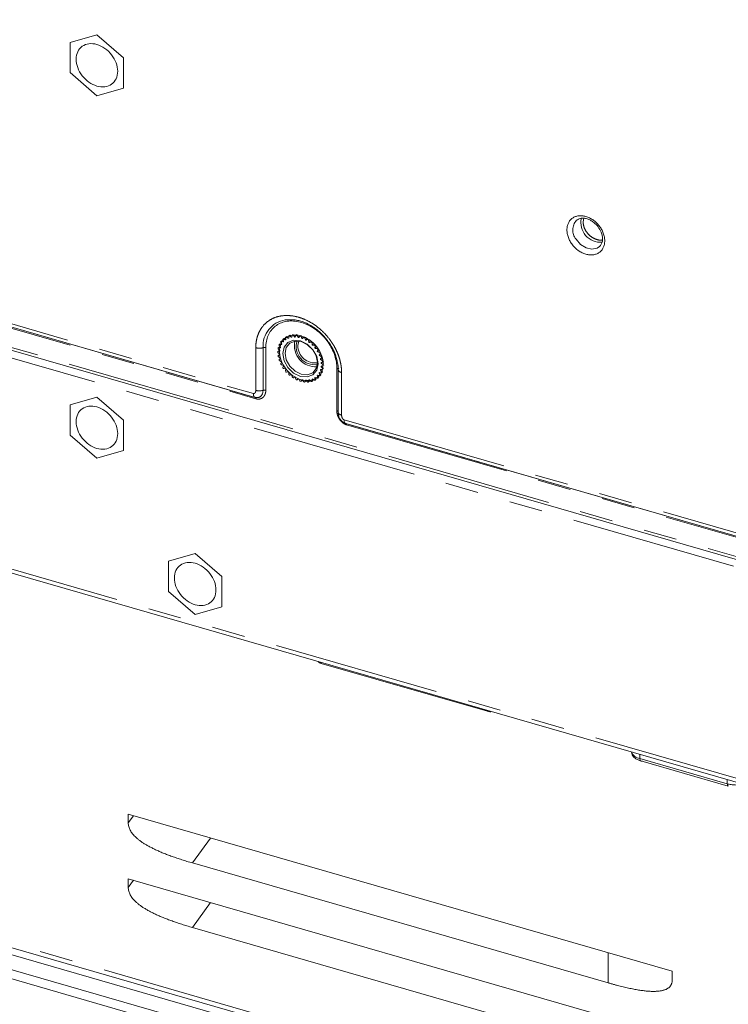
# Model space of a CAD drawing. Header units: millimetres. Extents: x 19 to 844, y 7 to 552.
# Tile 34 of 49: x 660 to 687, y 393 to 430. Entities that reach past the tile are written whole.
import ezdxf

# ---------------------------------------------------------------- set-up
doc = ezdxf.new("R2010")
doc.units = ezdxf.units.MM
doc.linetypes.add('PHANTOM', pattern=[12.7, 6.35, -1.27, 1.27, -1.27, 1.27, -1.27])

msp = doc.modelspace()

# ---------------------------------------------------------------- linework, layer by layer
at = {"color": 8, "linetype": 'PHANTOM', "lineweight": 0}
for p, q in [((704.445, 404.7425), (607.8934, 432.6145)), ((607.7996, 432.2428), (704.3387, 404.3743)), ((712.3608, 393.9843), (599.7775, 426.4843)), ((643.3675, 423.2787), (668.7709, 415.9453)), ((643.4675, 423.0819), (668.8709, 415.7486)), ((681.3697, 422.5088), (681.3987, 422.6492)), ((669.8795, 417.9681), (669.8461, 417.9392)), ((669.968, 418.0614), (669.9347, 418.0325)), ((670.0758, 418.1319), (670.0425, 418.1031)), ((670.1997, 418.1776), (670.1663, 418.1487)), ((670.3358, 418.197), (670.3024, 418.1681)), ((670.4467, 418.1606), (670.48, 418.1895)), ((670.5946, 418.1264), (670.6279, 418.1553)), ((670.7418, 418.0667), (670.7751, 418.0956)), ((670.8368, 418.0138), (670.8701, 418.0427)), ((670.8838, 417.9832), (670.9171, 418.012)), ((670.9729, 417.9159), (671.0062, 417.9448)), ((671.0162, 417.8784), (671.0495, 417.9073)), ((668.8633, 416.0686), (668.8633, 417.6994)), ((669.1418, 417.703), (669.1418, 416.0723)), ((669.2462, 416.0736), (669.2462, 417.7043)), ((669.7531, 417.583), (669.7198, 417.5541)), ((669.7703, 417.7252), (669.737, 417.6964)), ((669.8129, 417.8549), (669.7796, 417.826)), ((671.0967, 417.7987), (671.1301, 417.8276)), ((671.135, 417.7555), (671.1684, 417.7844)), ((671.2046, 417.6659), (671.2379, 417.6948)), ((671.2367, 417.6184), (671.27, 417.6472)), ((671.2931, 417.5215), (671.3264, 417.5504)), ((669.7617, 417.4326), (669.7283, 417.4037)), ((671.3181, 417.471), (671.3514, 417.4999)), ((671.3597, 417.3699), (671.393, 417.3988)), ((671.3768, 417.318), (671.4101, 417.3469)), ((671.4022, 417.2157), (671.4355, 417.2445)), ((671.3768, 416.7836), (671.4101, 416.8125)), ((671.4109, 416.918), (671.4442, 416.9469)), ((671.4195, 417.0635), (671.4528, 417.0924)), ((671.9597, 416.921), (671.9597, 415.2903)), ((672.1426, 416.7528), (672.1426, 415.122)), ((670.5946, 416.4267), (670.6279, 416.4556)), ((670.7418, 416.4015), (670.7751, 416.4304)), ((670.8838, 416.4031), (670.9171, 416.4319)), ((671.0162, 416.4314), (671.0495, 416.4603)), ((671.135, 416.4856), (671.1684, 416.5145)), ((671.2367, 416.5641), (671.27, 416.593)), ((671.3181, 416.6645), (671.3514, 416.6933)), ((668.7726, 415.9447), (668.7709, 415.9452)), ((672.235, 414.9453), (697.6384, 407.612)), ((672.335, 414.7486), (697.7384, 407.4153)), ((717.9739, 378.0591), (601.6378, 411.6425)), ((683.54, 401.9904), (683.54, 402.1497)), ((683.54, 401.9904), (686.8779, 401.0267)), ((686.8779, 401.0267), (686.8779, 401.1861)), ((663.9916, 399.5363), (664.1887, 399.8065)), ((666.4425, 398.0012), (667.1382, 398.9551)), ((663.9916, 397.0681), (664.1887, 397.3384)), ((666.4425, 395.533), (667.1382, 396.4869)), ((682.3254, 393.4162), (682.3254, 394.5709))]:
    msp.add_line(p, q, dxfattribs=at)
at = {"color": 7, "linetype": 'Continuous', "lineweight": 15}
for p, q in [((607.8629, 432.5085), (704.4146, 404.6364)), ((661.7746, 429.3733), (662.7953, 429.668)), ((662.7953, 429.668), (663.816, 428.784)), ((661.7746, 428.2186), (661.7746, 429.3733)), ((663.816, 428.784), (663.816, 427.6293)), ((662.7953, 427.3347), (661.7746, 428.2186)), ((663.816, 427.6293), (662.7953, 427.3347)), ((599.8516, 426.3084), (712.4352, 393.8083)), ((643.4216, 423.1394), (668.8339, 415.8036)), ((668.8413, 415.802), (643.4379, 423.1354)), ((681.1276, 422.581), (681.1195, 422.5741)), ((681.9924, 421.5662), (682.0129, 421.5854)), ((669.8547, 417.8353), (669.8211, 417.9032)), ((669.8576, 417.9644), (669.8243, 417.9356)), ((669.8461, 417.9392), (669.9133, 417.9199)), ((669.9255, 417.9338), (669.9025, 418.0035)), ((669.9412, 418.0596), (669.9078, 418.0307)), ((669.9347, 418.0325), (670.0008, 418.0018)), ((670.0008, 418.0018), (670.0155, 418.0145)), ((670.0159, 418.0125), (670.0042, 418.082)), ((670.0441, 418.1329), (670.0108, 418.104)), ((670.0425, 418.1031), (670.1056, 418.0619)), ((670.1056, 418.0619), (670.123, 418.077)), ((670.123, 418.0691), (670.123, 418.1362)), ((670.1634, 418.182), (670.1301, 418.1531)), ((670.1663, 418.1487), (670.2245, 418.0984)), ((670.2245, 418.0984), (670.2467, 418.1176)), ((670.2438, 418.1018), (670.2555, 418.1645)), ((670.2954, 418.2054), (670.2621, 418.1765)), ((670.3024, 418.1681), (670.3539, 418.1101)), ((670.3539, 418.1101), (670.3859, 418.1378)), ((670.3745, 418.1096), (670.3974, 418.1661)), ((670.4361, 418.2025), (670.4027, 418.1736)), ((670.4467, 418.1606), (670.4898, 418.0967)), ((670.4728, 417.7833), (670.5059, 417.9537)), ((670.4898, 418.0967), (670.5232, 418.1255)), ((670.511, 418.0924), (670.5446, 418.1409)), ((670.5811, 418.1733), (670.5478, 418.1444)), ((670.5946, 418.1264), (670.6282, 418.0586)), ((670.6282, 418.0586), (670.6615, 418.0875)), ((670.6494, 418.0506), (670.6926, 418.0896)), ((670.6926, 418.0896), (670.7259, 418.1185)), ((670.7418, 418.0667), (670.7648, 417.997)), ((670.7648, 417.997), (670.8194, 418.0443)), ((670.841, 418.0337), (670.7854, 417.9855)), ((670.7854, 417.9855), (670.8368, 418.0138)), ((670.8838, 417.9832), (670.8954, 417.9137)), ((670.8954, 417.9137), (670.9288, 417.9425)), ((670.9481, 417.928), (670.9147, 417.8991)), ((670.9147, 417.8991), (670.9729, 417.9159)), ((669.7457, 417.579), (669.7124, 417.5502)), ((669.7198, 417.5541), (669.7779, 417.5709)), ((669.7779, 417.4538), (669.7198, 417.5041)), ((669.7584, 417.7204), (669.7251, 417.6916)), ((669.7798, 417.5916), (669.7283, 417.6496)), ((669.737, 417.6964), (669.8001, 417.7011)), ((669.8056, 417.7201), (669.7625, 417.784)), ((669.7961, 417.8502), (669.7628, 417.8214)), ((669.7796, 417.826), (669.8457, 417.8186)), ((671.0162, 417.8784), (671.0162, 417.8112)), ((671.0162, 417.8112), (671.0495, 417.8401)), ((671.067, 417.8228), (671.0336, 417.794)), ((671.0336, 417.794), (671.0967, 417.7987)), ((671.135, 417.7555), (671.1234, 417.6928)), ((671.1234, 417.6928), (671.1567, 417.7216)), ((671.1718, 417.7022), (671.1384, 417.6734)), ((671.1384, 417.6734), (671.2046, 417.6659)), ((671.2367, 417.6184), (671.2137, 417.5619)), ((671.2137, 417.5619), (671.2471, 417.5907)), ((671.2593, 417.5698), (671.226, 417.5409)), ((671.226, 417.5409), (671.2931, 417.5215)), ((669.7584, 417.4303), (669.7251, 417.4014)), ((669.7283, 417.4037), (669.7798, 417.432)), ((669.8001, 417.3108), (669.737, 417.352)), ((669.7625, 417.2496), (669.8056, 417.2886)), ((669.8457, 417.167), (669.7796, 417.1977)), ((669.8211, 417.0966), (669.8547, 417.1451)), ((671.3181, 417.471), (671.2845, 417.4225)), ((671.2845, 417.4225), (671.3179, 417.4514)), ((671.3269, 417.4295), (671.2935, 417.4006)), ((671.2935, 417.4006), (671.3597, 417.3699)), ((671.3768, 417.318), (671.3336, 417.279)), ((671.3336, 417.279), (671.3669, 417.3079)), ((671.3724, 417.2857), (671.3391, 417.2568)), ((671.3391, 417.2568), (671.4022, 417.2157)), ((671.4109, 417.1639), (671.3594, 417.1356)), ((671.3946, 417.1427), (671.3613, 417.1138)), ((671.4142, 417.1662), (671.4475, 417.1951)), ((669.9133, 417.0267), (669.8461, 417.0461)), ((669.9025, 416.9493), (669.9255, 417.0057)), ((670.0008, 416.8943), (669.9347, 416.9017)), ((670.0042, 416.8121), (670.0158, 416.8749)), ((670.1056, 416.7736), (670.0425, 416.7689)), ((670.123, 416.6892), (670.123, 416.7564)), ((671.3336, 416.8475), (671.3571, 416.8679)), ((671.3336, 416.8475), (671.3768, 416.7836)), ((671.4022, 416.8713), (671.3391, 416.8665)), ((671.3928, 417.0049), (671.3594, 416.976)), ((671.3594, 416.976), (671.4109, 416.918)), ((671.3613, 417.1138), (671.4195, 417.0635)), ((671.4195, 417.0135), (671.3613, 416.9967)), ((671.3765, 416.7463), (671.4098, 416.7751)), ((671.4142, 416.876), (671.4475, 416.9049)), ((671.4268, 417.0175), (671.4602, 417.0463)), ((672.033, 416.9236), (672.0092, 416.8649)), ((672.0092, 416.8682), (672.0092, 415.2359)), ((670.2245, 416.6685), (670.1663, 416.6517)), ((670.2555, 416.5845), (670.2438, 416.654)), ((670.3539, 416.5821), (670.3024, 416.5538)), ((670.3974, 416.5009), (670.3744, 416.5707)), ((670.4898, 416.517), (670.4467, 416.478)), ((670.4467, 416.478), (670.48, 416.5069)), ((670.5446, 416.4412), (670.511, 416.509)), ((670.5914, 416.4232), (670.6248, 416.4521)), ((670.6282, 416.4752), (670.5946, 416.4267)), ((670.6926, 416.407), (670.6494, 416.4709)), ((670.7365, 416.394), (670.7698, 416.4229)), ((670.7648, 416.458), (670.7418, 416.4015)), ((670.8368, 416.3995), (670.7853, 416.4576)), ((670.8772, 416.3911), (670.9105, 416.42)), ((670.8954, 416.4658), (670.8838, 416.4031)), ((670.9729, 416.4189), (670.9147, 416.4693)), ((671.0091, 416.4145), (671.0425, 416.4434)), ((671.0162, 416.4986), (671.0162, 416.4314)), ((671.0967, 416.4646), (671.0336, 416.5057)), ((671.1234, 416.5551), (671.135, 416.4856)), ((671.1284, 416.4636), (671.1618, 416.4925)), ((671.2046, 416.5351), (671.1384, 416.5658)), ((671.2137, 416.6338), (671.2288, 416.6469)), ((671.2137, 416.6338), (671.2367, 416.5641)), ((671.2931, 416.6284), (671.2259, 416.6478)), ((671.2314, 416.5369), (671.2647, 416.5657)), ((671.2845, 416.7323), (671.3026, 416.748)), ((671.2845, 416.7323), (671.3181, 416.6645)), ((671.3597, 416.7416), (671.2935, 416.749)), ((671.3149, 416.6321), (671.3483, 416.6609)), ((661.7746, 415.5169), (662.7953, 415.8116)), ((662.7953, 415.8116), (663.816, 414.9276)), ((586.6787, 415.522), (732.933, 373.302)), ((661.7746, 414.3622), (661.7746, 415.5169)), ((732.933, 372.7304), (586.6787, 414.9504)), ((663.816, 414.9276), (663.816, 413.7729)), ((672.2438, 414.8286), (672.3046, 414.8023)), ((672.2891, 414.8061), (697.7014, 407.4702)), ((697.7088, 407.4687), (672.3054, 414.802)), ((662.7953, 413.4783), (661.7746, 414.3622)), ((663.816, 413.7729), (662.7953, 413.4783)), ((601.7184, 411.4492), (718.0565, 377.8653)), ((665.5274, 409.5406), (666.5481, 409.8352)), ((666.5481, 409.8352), (667.5688, 408.9512)), ((665.5274, 408.3859), (665.5274, 409.5406)), ((667.5688, 408.9512), (667.5688, 407.7965)), ((666.5481, 407.5019), (665.5274, 408.3859)), ((667.5688, 407.7965), (666.5481, 407.5019)), ((671.366, 405.6319), (677.7168, 403.7984)), ((671.3671, 405.6335), (671.3801, 405.6299)), ((683.5771, 401.9025), (686.915, 400.9388)), ((637.6418, 399.8884), (682.1632, 387.0362)), ((663.9916, 399.8634), (684.7763, 393.8634)), ((663.9916, 399.8634), (663.9916, 399.5363)), ((666.4425, 398.0012), (682.3254, 393.4162)), ((663.9916, 397.3952), (684.7763, 391.3952)), ((663.9916, 397.3952), (663.9916, 397.0681)), ((666.4425, 395.533), (682.3254, 390.948)), ((684.7763, 393.5363), (684.7763, 393.8634))]:
    msp.add_line(p, q, dxfattribs=at)
at = {"color": 8, "linetype": 'PHANTOM', "lineweight": 0, "flags": 128}
for points in [[(681.098, 421.8507), (681.2675, 421.6533), (681.4808, 421.5194), (681.7056, 421.4693), (681.9076, 421.5107), (681.9924, 421.5662)], [(683.5771, 401.9025), (683.577, 401.9025), (683.5644, 401.9095), (683.554, 401.9224), (683.5463, 401.9407), (683.5416, 401.9636), (683.54, 401.9904)], [(686.9154, 400.9386), (686.915, 400.9388), (686.9023, 400.9458), (686.892, 400.9587), (686.8843, 400.977), (686.8795, 400.9999), (686.8779, 401.0267)]]:
    msp.add_lwpolyline(points, dxfattribs=at)
at = {"color": 7, "linetype": 'Continuous', "lineweight": 15, "flags": 128}
for points in [[(670.4178, 418.7598), (670.3716, 418.7673), (669.9876, 418.7666)], [(669.8211, 417.9032), (669.8182, 417.9109), (669.8173, 417.9187), (669.8182, 417.9259), (669.8211, 417.932), (669.8257, 417.9367), (669.8317, 417.9395), (669.8386, 417.9404), (669.8461, 417.9392)], [(671.248, 417.088), (671.1964, 417.3625), (671.0493, 417.625), (670.8292, 417.8356), (670.5696, 417.9622), (670.31, 417.9855), (670.0899, 417.902), (669.9429, 417.7243), (669.8912, 417.4796), (669.9429, 417.2051), (670.0899, 416.9426), (670.31, 416.732), (670.5696, 416.6054), (670.8292, 416.5821), (671.0493, 416.6656), (671.1964, 416.8433), (671.248, 417.088)], [(670.6029, 416.692), (670.3654, 416.8078), (670.1641, 417.0005), (670.0295, 417.2407), (669.9823, 417.4918), (670.0295, 417.7157), (670.1641, 417.8782), (670.3654, 417.9547), (670.6029, 417.9333), (670.8405, 417.8175), (671.0418, 417.6249), (671.1764, 417.3847), (671.2236, 417.1335), (671.1764, 416.9096), (671.0418, 416.7471), (670.8405, 416.6707), (670.6029, 416.692)], [(670.0042, 418.082), (670.0039, 418.0896), (670.0055, 418.0965), (670.009, 418.1022), (670.0141, 418.1063), (670.0204, 418.1085), (670.0276, 418.1087), (670.0351, 418.1068), (670.0425, 418.1031)], [(670.123, 418.1362), (670.124, 418.1434), (670.1269, 418.1495), (670.1315, 418.1542), (670.1375, 418.1571), (670.1444, 418.1579), (670.1519, 418.1568), (670.1594, 418.1536), (670.1663, 418.1487)], [(670.2555, 418.1645), (670.2577, 418.1711), (670.2618, 418.1763), (670.2673, 418.1798), (670.274, 418.1813), (670.2814, 418.1808), (670.2889, 418.1783), (670.2961, 418.174), (670.3024, 418.1681)], [(670.3974, 418.1661), (670.4009, 418.1718), (670.406, 418.1759), (670.4123, 418.1781), (670.4195, 418.1783), (670.4271, 418.1764), (670.4344, 418.1727), (670.4411, 418.1673), (670.4467, 418.1606)], [(670.5446, 418.1409), (670.5492, 418.1455), (670.5552, 418.1484), (670.5621, 418.1493), (670.5696, 418.1481), (670.5771, 418.145), (670.584, 418.1401), (670.59, 418.1338), (670.5946, 418.1264)], [(670.6926, 418.0896), (670.6981, 418.0931), (670.7048, 418.0946), (670.7122, 418.0941), (670.7197, 418.0916), (670.7269, 418.0873), (670.7332, 418.0814), (670.7383, 418.0744), (670.7418, 418.0667)], [(669.7198, 417.5041), (669.7138, 417.5105), (669.7092, 417.5178), (669.7063, 417.5256), (669.7053, 417.5333), (669.7063, 417.5405), (669.7092, 417.5466), (669.7138, 417.5513), (669.7198, 417.5541)], [(669.7283, 417.6496), (669.7232, 417.6566), (669.7198, 417.6643), (669.7181, 417.6722), (669.7185, 417.6796), (669.7207, 417.6861), (669.7248, 417.6913), (669.7303, 417.6948), (669.737, 417.6964)], [(669.7625, 417.784), (669.7584, 417.7915), (669.7561, 417.7994), (669.7558, 417.807), (669.7574, 417.8139), (669.7609, 417.8195), (669.766, 417.8236), (669.7724, 417.8258), (669.7796, 417.826)], [(669.737, 417.352), (669.7303, 417.3574), (669.7248, 417.3641), (669.7207, 417.3716), (669.7185, 417.3794), (669.7181, 417.3871), (669.7198, 417.3939), (669.7232, 417.3996), (669.7283, 417.4037)], [(669.7796, 417.1977), (669.7724, 417.2021), (669.766, 417.2079), (669.7609, 417.215), (669.7575, 417.2227), (669.7558, 417.2305), (669.7561, 417.2379), (669.7584, 417.2445), (669.7625, 417.2496)], [(671.3597, 417.3699), (671.3668, 417.3656), (671.3732, 417.3597), (671.3783, 417.3527), (671.3818, 417.345), (671.3834, 417.3371), (671.3831, 417.3297), (671.3808, 417.3232), (671.3768, 417.318)], [(671.4022, 417.2157), (671.4089, 417.2103), (671.4144, 417.2036), (671.4185, 417.196), (671.4208, 417.1882), (671.4211, 417.1806), (671.4195, 417.1737), (671.416, 417.168), (671.4109, 417.1639)], [(671.3768, 416.7836), (671.3808, 416.7761), (671.3831, 416.7683), (671.3834, 416.7606), (671.3818, 416.7538), (671.3783, 416.7481), (671.3732, 416.744), (671.3668, 416.7418), (671.3597, 416.7416)], [(671.4109, 416.918), (671.416, 416.911), (671.4195, 416.9033), (671.4211, 416.8955), (671.4208, 416.888), (671.4185, 416.8815), (671.4145, 416.8763), (671.4089, 416.8728), (671.4022, 416.8713)], [(671.4195, 417.0635), (671.4254, 417.0572), (671.43, 417.0499), (671.4329, 417.0421), (671.4339, 417.0343), (671.4329, 417.0271), (671.43, 417.021), (671.4254, 417.0163), (671.4195, 417.0135)], [(670.4467, 416.478), (670.4411, 416.4745), (670.4344, 416.473), (670.4271, 416.4735), (670.4195, 416.476), (670.4123, 416.4803), (670.406, 416.4862), (670.4009, 416.4932), (670.3974, 416.5009)], [(670.5946, 416.4267), (670.59, 416.4221), (670.584, 416.4192), (670.5771, 416.4184), (670.5696, 416.4195), (670.5621, 416.4227), (670.5552, 416.4276), (670.5492, 416.4339), (670.5446, 416.4412)], [(670.7418, 416.4015), (670.7383, 416.3958), (670.7332, 416.3917), (670.7269, 416.3895), (670.7197, 416.3893), (670.7122, 416.3912), (670.7048, 416.3949), (670.6981, 416.4003), (670.6926, 416.407)], [(670.8838, 416.4031), (670.8815, 416.3965), (670.8775, 416.3914), (670.8719, 416.3879), (670.8652, 416.3863), (670.8579, 416.3868), (670.8503, 416.3893), (670.8431, 416.3937), (670.8368, 416.3995)], [(671.0162, 416.4314), (671.0152, 416.4242), (671.0123, 416.4181), (671.0077, 416.4134), (671.0018, 416.4106), (670.9948, 416.4097), (670.9873, 416.4109), (670.9798, 416.414), (670.9729, 416.4189)], [(671.135, 416.4856), (671.1354, 416.478), (671.1337, 416.4711), (671.1303, 416.4654), (671.1252, 416.4614), (671.1188, 416.4591), (671.1116, 416.459), (671.1041, 416.4608), (671.0967, 416.4646)], [(671.3181, 416.6645), (671.321, 416.6567), (671.322, 416.6489), (671.321, 416.6417), (671.3181, 416.6356), (671.3135, 416.6309), (671.3075, 416.6281), (671.3006, 416.6272), (671.2931, 416.6284)]]:
    msp.add_lwpolyline(points, dxfattribs=at)
at = {"color": 8, "linetype": 'PHANTOM', "lineweight": 0}
for centre, radius, start, end in [((681.5233, 422.2001), 0.5504, 137.19425, 219.4095), ((670.1582, 417.7628), 1.0182, 99.64616, 183.36672), ((668.9963, 418.18), 0.4987, 254.53041, 286.95192), ((669.1963, 417.5241), 0.187, 74.52997, 106.95259), ((672.1568, 416.9039), 0.1518, 193.59395, 264.61906), ((668.9963, 416.5493), 0.4987, 254.53039, 286.952), ((669.1963, 415.8934), 0.187, 74.52994, 106.95248), ((671.3894, 405.6826), 0.0559, 189.79919, 245.19722), ((677.7374, 403.847), 0.0527, 187.84883, 247.74245), ((687.2122, 402.2411), 1.2595, 254.60824, 282.45307)]:
    msp.add_arc(centre, radius, start, end, dxfattribs=at)
at = {"color": 7, "linetype": 'Continuous', "lineweight": 15}
for centre, radius, start, end in [((682.0352, 422.4851), 0.7522, 167.16796, 274.50741), ((669.9229, 418.0133), 0.0226, 58.51952, 205.66644), ((670.3081, 417.5857), 0.5172, 137.7043, 139.75582), ((670.3072, 417.5869), 0.5158, 124.39876, 126.45161), ((670.3266, 417.5497), 0.5579, 111.3998, 113.33731), ((670.3423, 417.4911), 0.6185, 99.16207, 100.97789), ((671.1478, 417.7846), 0.811, 168.00207, 273.78473), ((670.3494, 417.3991), 0.711, 87.98263, 89.6407), ((671.1075, 417.7497), 0.6993, 162.61625, 279.17053), ((670.3358, 417.2762), 0.8348, 77.88238, 79.36767), ((670.3048, 417.1666), 0.9488, 68.70088, 70.06959), ((670.2537, 417.0546), 1.072, 60.27023, 61.52854), ((670.8476, 417.979), 0.0365, 6.56778, 107.18008), ((670.2069, 416.9817), 1.1587, 52.34957, 53.54536), ((670.9779, 417.878), 0.0383, 0.65632, 97.5646), ((670.5129, 417.5154), 0.737, 174.06356, 175.67749), ((670.4094, 417.5344), 0.6317, 162.90752, 164.70021), ((670.3398, 417.5631), 0.5562, 150.70455, 152.65898), ((671.1282, 417.7736), 0.6555, 179.15857, 278.36002), ((670.1712, 416.9393), 1.2141, 44.74151, 45.89925), ((671.0963, 417.7598), 0.039, 353.80604, 89.329), ((670.1757, 416.9419), 1.2091, 37.22759, 38.3916), ((671.1994, 417.6278), 0.0385, 345.80007, 82.28544), ((670.2044, 416.9599), 1.1752, 29.62787, 30.81102), ((671.2843, 417.4857), 0.0369, 336.44578, 76.22355), ((670.6326, 417.5158), 0.8569, 184.14795, 185.60752), ((670.757, 417.537), 0.9832, 193.30052, 194.63132), ((670.8558, 417.5693), 1.0873, 201.71847, 202.96608), ((670.2733, 416.9942), 1.0982, 21.72257, 22.95773), ((670.3921, 417.0331), 0.9731, 13.2943, 14.63885), ((670.5061, 417.0518), 0.8575, 4.14841, 5.60707), ((669.8549, 417.0819), 0.0368, 156.44315, 256.2245), ((669.9398, 416.9398), 0.0385, 165.7988, 262.2879), ((670.9265, 417.6028), 1.1655, 209.62296, 210.81594), ((670.9651, 417.627), 1.2111, 217.23015, 218.39212), ((670.0429, 416.8079), 0.039, 173.80407, 269.33239), ((670.9656, 417.6259), 1.2108, 224.7399, 225.90087), ((670.7268, 417.034), 0.6348, 342.91441, 344.69807), ((670.6346, 417.0515), 0.7288, 354.05465, 355.68694), ((671.9538, 416.8631), 0.0582, 16.20265, 84.13427), ((670.1613, 416.6897), 0.0383, 180.65607, 277.56485), ((670.9335, 417.5876), 1.1608, 232.35061, 233.54432), ((670.2917, 416.5886), 0.0365, 186.56672, 287.18298), ((670.8846, 417.5114), 1.0701, 240.26627, 241.5267), ((670.8381, 417.4108), 0.9593, 248.70832, 250.06215), ((670.8035, 417.2919), 0.8353, 257.88285, 259.36721), ((670.79, 417.1773), 0.7198, 267.99356, 269.63137), ((670.797, 417.0762), 0.6182, 279.16469, 280.98147), ((670.818, 417.0049), 0.5438, 291.3747, 293.36241), ((670.8325, 416.98), 0.5149, 304.39426, 306.45068), ((671.2164, 416.5543), 0.0226, 238.51894, 25.66451), ((670.8248, 416.9875), 0.5257, 317.72093, 319.73919), ((670.7926, 417.0081), 0.5639, 330.71792, 332.64561), ((683.5974, 402.4058), 0.4194, 202.57064, 262.12514)]:
    msp.add_arc(centre, radius, start, end, dxfattribs=at)
for points, knots in [([(662.0015, 428.7305), (662.0015, 428.8344), (662.0221, 428.9323), (662.1017, 429.1014), (662.1605, 429.1725), (662.3075, 429.277), (662.3955, 429.3104), (662.5875, 429.3345), (662.6914, 429.3252), (662.8992, 429.2652), (663.0031, 429.2145), (663.1951, 429.0796), (663.2832, 428.9953), (663.4301, 428.8059), (663.489, 428.7009), (663.5685, 428.4859), (663.5892, 428.3761), (663.5892, 428.2722)], [0, 0, 0, 0, 0.125, 0.125, 0.25, 0.25, 0.375, 0.375, 0.5, 0.5, 0.625, 0.625, 0.75, 0.75, 0.875, 0.875, 1, 1, 1, 1]), ([(663.5892, 428.2722), (663.5892, 428.1682), (663.5685, 428.0703), (663.489, 427.9013), (663.4301, 427.8302), (663.2832, 427.7257), (663.1951, 427.6923), (663.0031, 427.6682), (662.8992, 427.6775), (662.6914, 427.7375), (662.5875, 427.7881), (662.3955, 427.9231), (662.3075, 428.0073), (662.1605, 428.1967), (662.1017, 428.3018), (662.0221, 428.5167), (662.0015, 428.6266), (662.0015, 428.7305)], [0, 0, 0, 0, 0.125, 0.125, 0.25, 0.25, 0.375, 0.375, 0.5, 0.5, 0.625, 0.625, 0.75, 0.75, 0.875, 0.875, 1, 1, 1, 1]), ([(681.1307, 422.575), (681.17, 422.6025), (681.2459, 422.6556), (681.4055, 422.6593), (681.5528, 422.6227), (681.6846, 422.5591), (681.803, 422.4756), (681.8712, 422.4033), (681.9024, 422.3702)], [0, 0, 0, 0, 0.22343383, 0.43236644, 0.58895725, 0.72282798, 0.87331108, 1, 1, 1, 1]), ([(681.9024, 422.3702), (681.9523, 422.3032), (682.0223, 422.2092), (682.0818, 422.0597), (682.1114, 421.936), (682.1128, 421.8001), (682.0821, 421.6731), (682.0339, 421.6138), (682.0083, 421.5823)], [0, 0, 0, 0, 0.2360911, 0.3308508, 0.4826274, 0.6380524, 0.8080298, 1, 1, 1, 1]), ([(670.4096, 418.754), (670.4414, 418.7502), (670.5691, 418.7349), (670.7794, 418.6521), (671.0153, 418.5255), (671.26, 418.3545), (671.4116, 418.1969), (671.5081, 418.0965)], [0, 0, 0, 0, 0.0847059, 0.3407868, 0.5291841, 0.7001388, 1, 1, 1, 1]), ([(669.7658, 417.5543), (669.7658, 417.6639), (669.7876, 417.7672), (669.8714, 417.9455), (669.9335, 418.0204), (670.0885, 418.1306), (670.1813, 418.1659), (670.3838, 418.1913), (670.4934, 418.1815), (670.7125, 418.1182), (670.8221, 418.0648), (671.0246, 417.9225), (671.1174, 417.8336), (671.2724, 417.6339), (671.3344, 417.5231), (671.4183, 417.2964), (671.4401, 417.1806), (671.4401, 417.071)], [0, 0, 0, 0, 0.125, 0.125, 0.25, 0.25, 0.375, 0.375, 0.5, 0.5, 0.625, 0.625, 0.75, 0.75, 0.875, 0.875, 1, 1, 1, 1]), ([(671.5081, 418.0965), (671.5933, 417.9877), (671.7133, 417.8345), (671.8422, 417.5873), (671.9133, 417.4259), (671.9391, 417.3152), (671.946, 417.2856)], [0, 0, 0, 0, 0.4305687, 0.6063393, 0.8945641, 1, 1, 1, 1]), ([(669.7658, 417.5543), (669.7784, 417.4411), (669.8035, 417.2147), (669.9971, 416.8802), (670.2739, 416.6141), (670.6029, 416.4538), (670.9323, 416.424), (671.2079, 416.531), (671.3918, 416.7358), (671.416, 416.9244), (671.4267, 417.0077)], [0, 0, 0, 0, 0.1283644, 0.2567288, 0.3850932, 0.5134576, 0.6418221, 0.7701861, 0.8985507, 1, 1, 1, 1]), ([(671.946, 417.2856), (671.9604, 417.2322), (671.9987, 417.0904), (672.0169, 416.9478), (672.0092, 416.8687), (672.0091, 416.8684)], [0, 0, 0, 0, 0.3758263, 0.9973561, 1, 1, 1, 1]), ([(668.8421, 415.8022), (668.8509, 415.7999), (668.8686, 415.7954), (668.8948, 415.7922), (668.9204, 415.7916), (668.9452, 415.7938), (668.9688, 415.7986), (668.9911, 415.8059), (669.0119, 415.8155), (669.0314, 415.8272), (669.0493, 415.8409), (669.0657, 415.8564), (669.0805, 415.8735), (669.0937, 415.892), (669.1054, 415.9119), (669.1185, 415.9395), (669.1309, 415.9762), (669.1401, 416.0228), (669.1412, 416.0558), (669.1418, 416.0723)], [0, 0, 0, 0, 0.0504472, 0.1011081, 0.1518864, 0.2027145, 0.2535009, 0.3042202, 0.3548222, 0.4053581, 0.4558769, 0.5064391, 0.5570134, 0.6075886, 0.658155, 0.7087112, 0.8057822, 0.9028639, 1, 1, 1, 1]), ([(668.809, 415.8162), (668.824, 415.8111), (668.8546, 415.8007), (668.9208, 415.7927), (668.9687, 415.803), (669.001, 415.81)], [0, 0, 0, 0, 0.2394306, 0.4884517, 1, 1, 1, 1]), ([(668.8096, 415.8175), (668.8105, 415.8162), (668.8187, 415.805), (668.8307, 415.8038), (668.8414, 415.8027)], [0, 0, 0, 0, 0.1102683, 1, 1, 1, 1]), ([(662.0015, 414.8741), (662.0015, 414.978), (662.0221, 415.0759), (662.1017, 415.245), (662.1605, 415.316), (662.3075, 415.4206), (662.3955, 415.454), (662.5875, 415.4781), (662.6914, 415.4688), (662.8992, 415.4088), (663.0031, 415.3581), (663.1951, 415.2232), (663.2832, 415.1389), (663.4301, 414.9495), (663.489, 414.8445), (663.5685, 414.6295), (663.5892, 414.5197), (663.5892, 414.4158)], [0, 0, 0, 0, 0.125, 0.125, 0.25, 0.25, 0.375, 0.375, 0.5, 0.5, 0.625, 0.625, 0.75, 0.75, 0.875, 0.875, 1, 1, 1, 1]), ([(672.0174, 415.2059), (672.0169, 415.2066), (672.0076, 415.2187), (672.0086, 415.2319), (672.0096, 415.2444)], [0, 0, 0, 0, 0.0580959, 1, 1, 1, 1]), ([(672.0096, 415.2444), (672.0097, 415.2001), (672.0098, 415.1549), (672.03, 415.1103), (672.0305, 415.1093)], [0, 0, 0, 0, 0.9773745, 1, 1, 1, 1]), ([(663.5892, 414.4158), (663.5892, 414.3118), (663.5685, 414.2139), (663.489, 414.0449), (663.4301, 413.9738), (663.2832, 413.8693), (663.1951, 413.8359), (663.0031, 413.8117), (662.8992, 413.8211), (662.6914, 413.8811), (662.5875, 413.9317), (662.3955, 414.0667), (662.3075, 414.1509), (662.1605, 414.3403), (662.1017, 414.4454), (662.0221, 414.6603), (662.0015, 414.7702), (662.0015, 414.8741)], [0, 0, 0, 0, 0.125, 0.125, 0.25, 0.25, 0.375, 0.375, 0.5, 0.5, 0.625, 0.625, 0.75, 0.75, 0.875, 0.875, 1, 1, 1, 1]), ([(672.0169, 415.2058), (672.0199, 415.1685), (672.0262, 415.0932), (672.0678, 414.9963), (672.1167, 414.9248), (672.1631, 414.8763), (672.2174, 414.8361), (672.2567, 414.8221), (672.2764, 414.8151)], [0, 0, 0, 0, 0.2399288, 0.4841834, 0.6099952, 0.7384258, 0.8688052, 1, 1, 1, 1]), ([(672.3048, 414.8027), (672.2942, 414.8039), (672.2825, 414.8052), (672.2745, 414.8161), (672.2738, 414.8171)], [0, 0, 0, 0, 0.9118391, 1, 1, 1, 1]), ([(665.7542, 408.8977), (665.7542, 409.0016), (665.7749, 409.0995), (665.8544, 409.2686), (665.9133, 409.3397), (666.0602, 409.4442), (666.1483, 409.4776), (666.3403, 409.5017), (666.4442, 409.4924), (666.652, 409.4324), (666.7559, 409.3818), (666.9479, 409.2468), (667.036, 409.1625), (667.1829, 408.9732), (667.2418, 408.8681), (667.3213, 408.6531), (667.342, 408.5433), (667.342, 408.4394)], [0, 0, 0, 0, 0.125, 0.125, 0.25, 0.25, 0.375, 0.375, 0.5, 0.5, 0.625, 0.625, 0.75, 0.75, 0.875, 0.875, 1, 1, 1, 1]), ([(667.342, 408.4394), (667.342, 408.3355), (667.3213, 408.2376), (667.2418, 408.0685), (667.1829, 407.9974), (667.036, 407.8929), (666.9479, 407.8595), (666.7559, 407.8354), (666.652, 407.8447), (666.4442, 407.9047), (666.3403, 407.9553), (666.1483, 408.0903), (666.0602, 408.1746), (665.9133, 408.3639), (665.8544, 408.469), (665.7749, 408.684), (665.7542, 408.7938), (665.7542, 408.8977)], [0, 0, 0, 0, 0.125, 0.125, 0.25, 0.25, 0.375, 0.375, 0.5, 0.5, 0.625, 0.625, 0.75, 0.75, 0.875, 0.875, 1, 1, 1, 1]), ([(671.2463, 405.6985), (671.2546, 405.69), (671.2788, 405.6648), (671.3216, 405.6451), (671.356, 405.6363), (671.3671, 405.6335)], [0, 0, 0, 0, 0.2593992, 0.7610992, 1, 1, 1, 1]), ([(677.7179, 403.7999), (677.7319, 403.7956), (677.7724, 403.783), (677.8171, 403.7816), (677.8464, 403.7807)], [0, 0, 0, 0, 0.3436586, 1, 1, 1, 1]), ([(683.2168, 402.2342), (683.224, 402.1986), (683.2423, 402.1073), (683.3412, 402.0111), (683.4634, 401.9412), (683.5591, 401.9034), (683.6204, 401.8929), (683.636, 401.8902)], [0, 0, 0, 0, 0.1964717, 0.5035291, 0.7199946, 0.9286011, 1, 1, 1, 1]), ([(666.4425, 398.0012), (666.373, 398.0216), (666.2371, 398.0614), (666.0378, 398.1237), (665.8479, 398.1862), (665.6671, 398.2492), (665.4957, 398.3127), (665.3334, 398.3767), (665.1805, 398.441), (665.0368, 398.5059), (664.9023, 398.5711), (664.777, 398.6369), (664.661, 398.7031), (664.5543, 398.7697), (664.4567, 398.8369), (664.3684, 398.9045), (664.2892, 398.9726), (664.2193, 399.0413), (664.1585, 399.1106), (664.107, 399.1804), (664.0648, 399.2509), (664.0319, 399.3219), (664.0086, 399.3934), (663.9942, 399.4656), (663.9925, 399.5125), (663.9916, 399.5363)], [0, 0, 0, 0, 0.0746674, 0.1460341, 0.2141202, 0.278949, 0.3405473, 0.3989465, 0.4541835, 0.5063017, 0.5553531, 0.6013998, 0.644517, 0.6847963, 0.7223501, 0.757317, 0.7898689, 0.8202185, 0.848628, 0.8754169, 0.9009653, 0.9257106, 0.9501336, 0.9747337, 1, 1, 1, 1]), ([(666.4425, 395.533), (666.373, 395.5534), (666.2371, 395.5932), (666.0378, 395.6555), (665.8479, 395.718), (665.6671, 395.7811), (665.4957, 395.8445), (665.3334, 395.9085), (665.1805, 395.9729), (665.0368, 396.0377), (664.9023, 396.103), (664.777, 396.1687), (664.661, 396.2349), (664.5543, 396.3016), (664.4567, 396.3687), (664.3684, 396.4363), (664.2892, 396.5045), (664.2193, 396.5731), (664.1585, 396.6424), (664.107, 396.7122), (664.0648, 396.7827), (664.0319, 396.8537), (664.0086, 396.9253), (663.9942, 396.9974), (663.9925, 397.0443), (663.9916, 397.0681)], [0, 0, 0, 0, 0.0746674, 0.1460341, 0.2141202, 0.278949, 0.3405473, 0.3989465, 0.4541835, 0.5063017, 0.5553531, 0.6013998, 0.644517, 0.6847963, 0.7223501, 0.757317, 0.7898689, 0.8202185, 0.848628, 0.8754169, 0.9009653, 0.9257106, 0.9501336, 0.9747337, 1, 1, 1, 1]), ([(684.7763, 393.5363), (684.776, 393.5227), (684.7754, 393.4959), (684.7706, 393.4573), (684.763, 393.4206), (684.7523, 393.3858), (684.7384, 393.353), (684.7215, 393.322), (684.7015, 393.2931), (684.6784, 393.266), (684.6523, 393.2409), (684.6231, 393.2178), (684.5908, 393.1965), (684.5555, 393.1772), (684.5171, 393.1599), (684.4757, 393.1444), (684.4312, 393.1309), (684.3836, 393.1193), (684.333, 393.1096), (684.2793, 393.1019), (684.2226, 393.096), (684.1628, 393.0921), (684.1, 393.0901), (684.0341, 393.09), (683.9651, 393.0919), (683.8931, 393.0956), (683.818, 393.1013), (683.7399, 393.1088), (683.6587, 393.1183), (683.5744, 393.1298), (683.4871, 393.1431), (683.3967, 393.1583), (683.3032, 393.1755), (683.2067, 393.1946), (683.1072, 393.2156), (683.0045, 393.2385), (682.8988, 393.2634), (682.79, 393.2901), (682.6782, 393.3188), (682.5633, 393.3494), (682.4454, 393.3819), (682.3657, 393.4047), (682.3254, 393.4162)], [0, 0, 0, 0, 0.0146421, 0.0289982, 0.0431573, 0.0572126, 0.0712588, 0.0853913, 0.0997035, 0.1142854, 0.1292221, 0.1445929, 0.1604705, 0.1769209, 0.1940035, 0.2117714, 0.2302716, 0.249546, 0.2696315, 0.2905607, 0.3123626, 0.3350626, 0.3586834, 0.383245, 0.4087653, 0.4352602, 0.4627439, 0.4912293, 0.5207276, 0.5512493, 0.5828035, 0.6153989, 0.6490429, 0.6837425, 0.7195041, 0.7563334, 0.7942358, 0.833216, 0.8732786, 0.9144276, 0.9566669, 1, 1, 1, 1])]:
    msp.add_open_spline(points, degree=3, knots=knots, dxfattribs=at)
at = {"color": 8, "linetype": 'PHANTOM', "lineweight": 0}
for points, knots in [([(680.7509, 422.2063), (680.7509, 422.3977), (680.827, 422.5593), (681.0976, 422.7519), (681.2812, 422.7749), (681.664, 422.6644), (681.8476, 422.5354), (682.1182, 422.1866), (682.1943, 421.981), (682.1943, 421.7896)], [0, 0, 0, 0, 0.25, 0.25, 0.5, 0.5, 0.75, 0.75, 1, 1, 1, 1]), ([(682.1078, 421.8267), (682.1045, 421.8253), (682.0468, 421.8012), (681.9009, 421.8275), (681.7026, 421.9128), (681.5288, 422.0717), (681.4038, 422.2719), (681.3815, 422.4111), (681.3704, 422.4807)], [0, 0, 0, 0, 0.0121198, 0.2096949, 0.4072724, 0.6048471, 0.8024242, 1, 1, 1, 1]), ([(680.7509, 422.2063), (680.7509, 422.0149), (680.827, 421.8094), (681.0976, 421.4606), (681.2812, 421.3315), (681.664, 421.221), (681.8476, 421.2441), (682.1182, 421.4366), (682.1943, 421.5982), (682.1943, 421.7896)], [0, 0, 0, 0, 0.25, 0.25, 0.5, 0.5, 0.75, 0.75, 1, 1, 1, 1]), ([(668.8633, 417.6994), (668.8636, 417.7208), (668.8641, 417.7636), (668.868, 417.8268), (668.8743, 417.889), (668.8831, 417.9502), (668.9001, 418.0404), (668.9314, 418.1565), (668.9857, 418.2925), (669.0546, 418.4183), (669.165, 418.5706), (669.3361, 418.7298), (669.5861, 418.8628), (669.8714, 418.933), (670.181, 418.9375), (670.5029, 418.8763), (670.8249, 418.7516), (671.1344, 418.5684), (671.4197, 418.3335), (671.6698, 418.0561), (671.8409, 417.7982), (671.9513, 417.5822), (672.0202, 417.4166), (672.0745, 417.2492), (672.1093, 417.1001), (672.1296, 416.9707), (672.1405, 416.8607), (672.1419, 416.7888), (672.1426, 416.7528)], [0, 0, 0, 0, 0.0125372, 0.0250432, 0.037537, 0.0500382, 0.062566, 0.0938238, 0.1251111, 0.1563689, 0.1876563, 0.2501257, 0.3125952, 0.3750646, 0.437534, 0.5000035, 0.5624729, 0.6249424, 0.6874118, 0.7498812, 0.8123507, 0.8436085, 0.8748958, 0.9061536, 0.937441, 0.9582892, 0.9791124, 1, 1, 1, 1]), ([(671.9419, 417.1454), (671.8868, 417.4976), (671.7072, 417.8528), (671.1703, 418.4276), (670.8326, 418.6263), (670.1533, 418.7672), (669.8364, 418.7042), (669.3744, 418.3364), (669.2462, 418.0451), (669.2462, 417.7043)], [0, 0, 0, 0, 0.25, 0.25, 0.5, 0.5, 0.75, 0.75, 1, 1, 1, 1]), ([(668.8633, 416.0686), (668.863, 416.0604), (668.8625, 416.0438), (668.858, 416.0204), (668.8507, 415.9985), (668.8402, 415.9787), (668.8272, 415.9625), (668.8116, 415.9505), (668.7941, 415.9424), (668.7797, 415.9439), (668.7726, 415.9447)], [0, 0, 0, 0, 0.1325333, 0.2641344, 0.3961099, 0.5288026, 0.6605789, 0.7719478, 0.8877011, 1, 1, 1, 1]), ([(669.2462, 416.0736), (669.2459, 416.0608), (669.2454, 416.0352), (669.2407, 415.9982), (669.2333, 415.9624), (669.2228, 415.9283), (669.2094, 415.8959), (669.193, 415.8657), (669.1737, 415.8377), (669.1516, 415.8125), (669.1266, 415.7902), (669.0989, 415.7711), (669.0687, 415.7558), (669.0361, 415.7443), (668.9996, 415.7368), (668.9593, 415.7343), (668.9155, 415.7375), (668.8858, 415.7449), (668.8709, 415.7486)], [0, 0, 0, 0, 0.0607085, 0.121423, 0.182141, 0.2428539, 0.3035713, 0.3642848, 0.4250093, 0.4857359, 0.5464773, 0.60722, 0.6679772, 0.7287488, 0.7895307, 0.8597227, 0.9298902, 1, 1, 1, 1]), ([(668.7709, 415.9452), (668.7719, 415.9253), (668.7739, 415.8856), (668.7876, 415.8412), (668.8026, 415.825), (668.8096, 415.8175)], [0, 0, 0, 0, 0.3476979, 0.6953971, 1, 1, 1, 1]), ([(668.8421, 415.8021), (668.8506, 415.8026), (668.858, 415.7977), (668.8681, 415.7789), (668.8709, 415.765), (668.8709, 415.7486)], [0, 0, 0, 0, 0.5, 0.5, 1, 1, 1, 1]), ([(672.335, 414.7486), (672.3242, 414.752), (672.3027, 414.7589), (672.2706, 414.7731), (672.2392, 414.79), (672.2087, 414.8098), (672.1793, 414.832), (672.1514, 414.8564), (672.125, 414.8828), (672.1003, 414.9109), (672.0775, 414.9405), (672.0565, 414.9712), (672.0376, 415.0029), (672.0206, 415.0354), (672.0057, 415.0684), (671.989, 415.1116), (671.9734, 415.1652), (671.9618, 415.2287), (671.9604, 415.2697), (671.9597, 415.2903)], [0, 0, 0, 0, 0.0508454, 0.1017268, 0.1526366, 0.2035514, 0.2544672, 0.305372, 0.3562651, 0.4071482, 0.4580222, 0.5088932, 0.5597601, 0.6106214, 0.6614807, 0.7123348, 0.8082268, 0.9041163, 1, 1, 1, 1]), ([(672.0096, 415.2444), (672.0105, 415.2535), (672.0063, 415.2628), (671.9888, 415.2789), (671.9756, 415.2857), (671.9597, 415.2903)], [0, 0, 0, 0, 0.5, 0.5, 1, 1, 1, 1]), ([(672.1426, 415.122), (672.1225, 415.129), (672.0823, 415.1429), (672.0386, 415.1724), (672.0243, 415.195), (672.0174, 415.2059)], [0, 0, 0, 0, 0.34032992, 0.68065918, 1, 1, 1, 1]), ([(672.235, 414.9452), (672.2316, 414.9464), (672.2246, 414.9488), (672.2146, 414.9552), (672.2053, 414.963), (672.1967, 414.9718), (672.189, 414.981), (672.1821, 414.9906), (672.1758, 415.0006), (672.1701, 415.0109), (672.1649, 415.0214), (672.1555, 415.0434), (672.145, 415.0777), (672.1434, 415.1072), (672.1426, 415.122)], [0, 0, 0, 0, 0.0537269, 0.1083825, 0.164477, 0.2201973, 0.2745531, 0.3278859, 0.3814369, 0.4356109, 0.4900768, 0.5445986, 0.7722173, 1, 1, 1, 1]), ([(672.2738, 414.8171), (672.2667, 414.8249), (672.2516, 414.8414), (672.2379, 414.886), (672.236, 414.9256), (672.235, 414.9453)], [0, 0, 0, 0, 0.3111325, 0.6555669, 1, 1, 1, 1]), ([(672.335, 414.7486), (672.335, 414.7652), (672.3322, 414.7793), (672.3217, 414.7982), (672.3141, 414.8028), (672.3054, 414.802)], [0, 0, 0, 0, 0.5, 0.5, 1, 1, 1, 1])]:
    msp.add_open_spline(points, degree=3, knots=knots, dxfattribs=at)
at = {"color": 7, "linetype": 'Continuous', "lineweight": 15}
for points in [[(681.3704, 422.4807), (681.3699, 422.4901), (681.3697, 422.4995), (681.3697, 422.5088)], [(671.9597, 416.921), (671.9597, 416.9945), (671.9538, 417.0695), (671.9419, 417.1454)]]:
    msp.add_open_spline(points, degree=3, dxfattribs=at)

doc.saveas('drawing.dxf')
